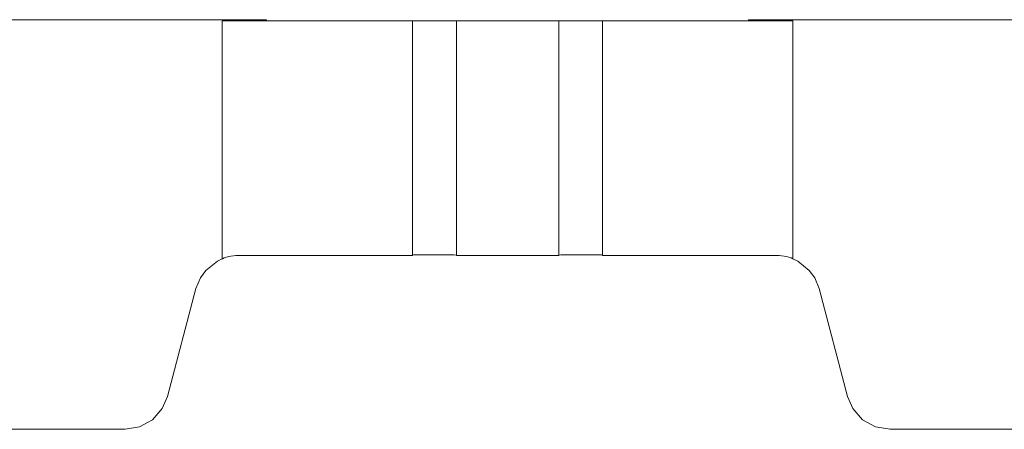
# Model space of a CAD drawing. Header units: millimetres. Extents: x -4580 to -1163, y 355 to 3010.
# Tile 17 of 30: x -4148 to -4098, y 2116 to 2137. Entities that reach past the tile are written whole.
import ezdxf

# ---------------------------------------------------------------- set-up
doc = ezdxf.new("R2010")
doc.units = ezdxf.units.MM
doc.layers.add('kontur', color=7, linetype='Continuous')

# ---------------------------------------------------------------- blocks, each defined once
blk = doc.blocks.new('A$C45FD2488')
at = {"layer": 'kontur', "color": 7, "lineweight": 0}
for p, q in [((35.5, 924.939), (243.989, 924.939)), ((240.964, 924.859), (240.964, 908.811)), ((240.973, 924.859), (240.964, 924.859)), ((242.969, 924.859), (240.973, 924.859)), ((253.994, 924.859), (242.969, 924.859)), ((243.989, 924.939), (243.989, 924.859)), ((253.994, 924.879), (253.994, 908.846)), ((254.992, 924.859), (253.994, 924.859)), ((255.99, 924.859), (254.992, 924.859)), ((256.988, 924.859), (255.99, 924.859)), ((256.988, 908.846), (256.988, 924.879)), ((256.988, 924.859), (263.994, 924.859)), ((263.994, 908.846), (263.994, 924.879)), ((263.994, 924.859), (264.992, 924.859)), ((264.992, 924.859), (265.99, 924.859)), ((265.99, 924.859), (266.988, 924.859)), ((266.988, 924.879), (266.988, 908.846)), ((266.988, 924.859), (278.014, 924.859)), ((276.993, 924.939), (276.993, 924.859)), ((485.5, 924.939), (276.993, 924.939)), ((278.014, 924.859), (280.01, 924.859)), ((280.01, 924.859), (280.019, 924.859)), ((280.019, 924.859), (280.019, 908.811)), ((240.63, 908.42), (240.964, 908.576)), ((240.964, 908.576), (240.964, 908.811)), ((240.964, 908.576), (240.973, 908.595)), ((240.973, 908.595), (241.086, 908.644)), ((241.086, 908.644), (241.397, 908.737)), ((241.397, 908.737), (241.9, 908.806)), ((241.9, 908.806), (242.02, 908.809)), ((242.02, 908.809), (242.322, 908.81)), ((242.322, 908.81), (242.641, 908.811)), ((242.641, 908.811), (242.969, 908.811)), ((242.969, 908.811), (253.994, 908.811)), ((253.994, 908.846), (254.051, 908.849)), ((253.994, 908.846), (253.994, 908.811)), ((254.051, 908.849), (254.213, 908.851)), ((254.213, 908.851), (254.463, 908.853)), ((254.463, 908.853), (254.773, 908.854)), ((254.773, 908.854), (254.992, 908.854)), ((255.99, 908.854), (254.992, 908.854)), ((255.99, 908.854), (256.321, 908.854)), ((256.321, 908.854), (256.614, 908.853)), ((256.614, 908.853), (256.837, 908.85)), ((256.837, 908.85), (256.964, 908.848)), ((256.964, 908.848), (256.988, 908.846)), ((256.988, 908.846), (256.988, 908.811)), ((256.988, 908.811), (260.491, 908.811)), ((263.994, 908.811), (260.491, 908.811)), ((264.019, 908.848), (263.994, 908.846)), ((263.994, 908.846), (263.994, 908.811)), ((264.146, 908.85), (264.019, 908.848)), ((264.369, 908.853), (264.146, 908.85)), ((264.662, 908.854), (264.369, 908.853)), ((264.992, 908.854), (264.662, 908.854)), ((264.992, 908.854), (265.99, 908.854)), ((266.209, 908.854), (265.99, 908.854)), ((266.519, 908.853), (266.209, 908.854)), ((266.77, 908.851), (266.519, 908.853)), ((266.932, 908.849), (266.77, 908.851)), ((266.988, 908.846), (266.932, 908.849)), ((266.988, 908.846), (266.988, 908.811)), ((278.014, 908.811), (266.988, 908.811)), ((278.342, 908.811), (278.014, 908.811)), ((278.661, 908.81), (278.342, 908.811)), ((278.962, 908.809), (278.661, 908.81)), ((279.083, 908.806), (278.962, 908.809)), ((279.586, 908.737), (279.083, 908.806)), ((279.897, 908.644), (279.586, 908.737)), ((280.01, 908.595), (279.897, 908.644)), ((280.019, 908.576), (280.01, 908.595)), ((280.019, 908.576), (280.019, 908.811)), ((280.353, 908.42), (280.019, 908.576)), ((239.837, 907.797), (240.63, 908.42)), ((281.146, 907.797), (280.353, 908.42)), ((239.159, 906.548), (239.465, 907.287)), ((239.465, 907.287), (239.837, 907.797)), ((281.518, 907.287), (281.146, 907.797)), ((281.823, 906.548), (281.518, 907.287)), ((239.159, 906.548), (237.209, 899.165)), ((281.823, 906.548), (283.773, 899.165)), ((236.852, 898.34), (237.209, 899.165)), ((284.13, 898.34), (283.773, 899.165)), ((236.182, 897.587), (236.852, 898.34)), ((284.801, 897.587), (284.13, 898.34)), ((235.299, 897.098), (236.182, 897.587)), ((285.683, 897.098), (284.801, 897.587)), ((234.305, 896.928), (215.084, 896.928)), ((234.305, 896.928), (235.299, 897.098)), ((286.678, 896.928), (285.683, 897.098)), ((286.678, 896.928), (305.898, 896.928))]:
    blk.add_line(p, q, dxfattribs=at)

msp = doc.modelspace()

# ---------------------------------------------------------------- block references
at = {"lineweight": 0, "xscale": 0.75, "yscale": 0.75, "zscale": 0.75}
msp.add_blockref('A$C45FD2488', (-4318.638, 1443.489), dxfattribs=at)

doc.saveas('drawing.dxf')
